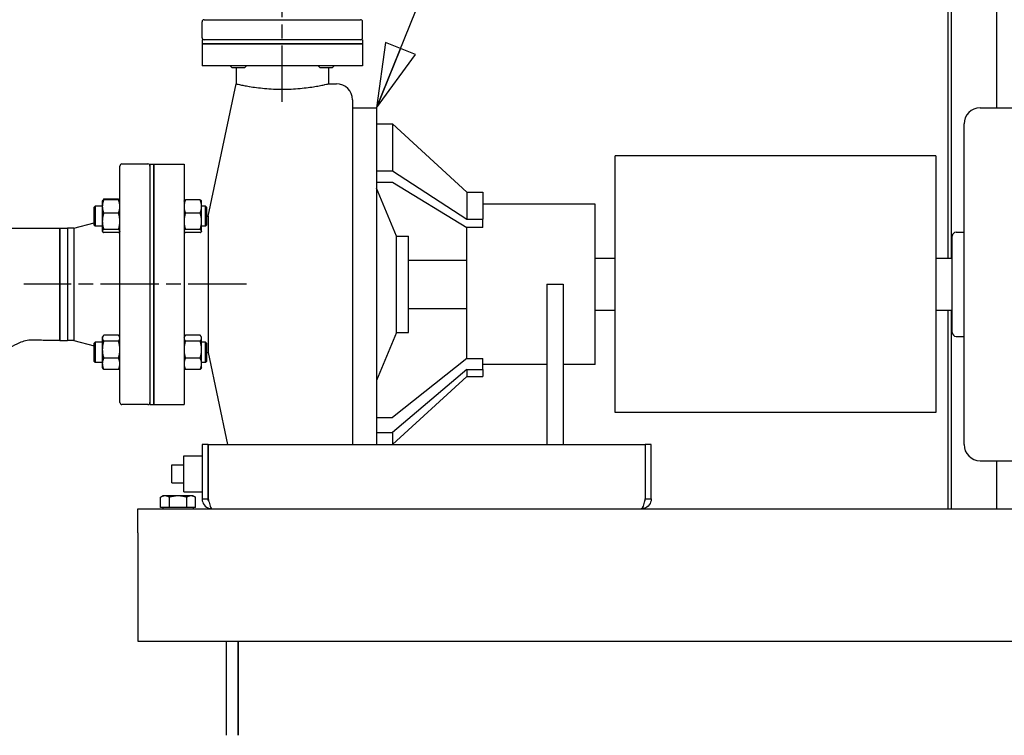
# Model space of a CAD drawing. Header units: inches. Extents: x 4 to 540, y 12 to 340.
# Tile 63 of 122: x 273 to 304, y 115 to 137. Entities that reach past the tile are written whole.
import ezdxf

# ---------------------------------------------------------------- set-up
doc = ezdxf.new("R2010")
doc.units = ezdxf.units.IN
doc.header["$LTSCALE"] = 16
doc.header["$MEASUREMENT"] = 0
doc.linetypes.add('CHAIN', pattern=[0.7087, 0.4724, -0.0591, 0.1181, -0.0591])
doc.layers.get('0').update_dxf_attribs({"lineweight": 25})
doc.layers.add('CENTER', color=7, linetype='CHAIN', lineweight=25)
doc.layers.add('DIMEN', color=7, linetype='Continuous', lineweight=25)
doc.styles.get("Standard").update_dxf_attribs({"font": 'arial.ttf'})
doc.dimstyles.new('DEFAULT-ANSI$7', dxfattribs={"dimscale": 16, "dimtxt": 0.125, "dimasz": 0.125, "dimexe": 0.125, "dimexo": 0.0625, "dimgap": 0.031496, "dimtad": 0, "dimtih": 1, "dimtoh": 1, "dimrnd": 1e-08, "dimzin": 4, "dimdsep": 46, "dimtxsty": 'Standard', "dimblk": 'Filled-1', "dimcen": 0.09, "dimdle": 0.393701, "dimclrd": 256, "dimclre": 256, "dimclrt": 256, "dimadec": 0, "dimazin": 1, "dimtfac": 1.504, "dimtofl": 0, "dimtmove": 0, "dimatfit": 3, "dimldrblk": 'Filled-1', "dimfxl": 1, "dimtolj": 1, "dimtzin": 4, "dimlwd": 25, "dimlwe": 25, "dimarcsym": 0})

# ---------------------------------------------------------------- blocks, each defined once
blk = doc.blocks.new('Filled-1')
at = {"color": 0}
for p, q in [((0, 0), (-1, 0.25)), ((-1, 0.25), (-1, -0.25)), ((-1, 0), (0, 0)), ((-1, -0.25), (0, 0))]:
    blk.add_line(p, q, dxfattribs=at)
at = {"color": 0, "flags": 128}
blk.add_lwpolyline([(-1, -0.25), (0, 0), (-1, 0.25), (-1, -0.25)], dxfattribs=at)
at = {"color": 0}
blk.add_solid([(-1, -0.25), (0, 0), (-1, 0.25), (-1, -0.25)], dxfattribs=at)

msp = doc.modelspace()

# ---------------------------------------------------------------- linework, layer by layer
for p, q in [((302.082, 149.09), (302.082, 130.014)), ((303.497, 134.701), (303.497, 149.046)), ((301.984, 130.014), (301.984, 147.581)), ((278.729, 136.889), (278.729, 137.389)), ((278.792, 137.451), (283.667, 137.451)), ((283.729, 136.889), (283.729, 137.389)), ((283.729, 136.826), (278.729, 136.826)), ((278.729, 136.826), (278.729, 136.701)), ((278.729, 136.701), (283.729, 136.701)), ((278.729, 136.701), (278.729, 136.014)), ((283.729, 136.701), (278.729, 136.701)), ((283.729, 136.826), (283.729, 136.701)), ((283.729, 136.701), (283.729, 136.014)), ((283.729, 136.014), (278.729, 136.014)), ((279.672, 135.951), (279.609, 136.014)), ((280.047, 135.951), (280.109, 136.014)), ((282.412, 135.951), (282.349, 136.014)), ((282.787, 135.951), (282.849, 136.014)), ((280.047, 135.951), (279.672, 135.951)), ((279.789, 135.951), (279.789, 135.451)), ((282.787, 135.951), (282.412, 135.951)), ((282.669, 135.951), (282.669, 135.451)), ((278.917, 131.326), (279.789, 135.451)), ((282.669, 135.451), (282.917, 135.451)), ((283.417, 134.951), (283.417, 124.201)), ((283.417, 134.701), (284.167, 134.701)), ((284.167, 134.701), (284.167, 124.201)), ((302.979, 134.701), (305.079, 134.701)), ((284.167, 134.201), (284.667, 134.201)), ((284.667, 134.201), (284.667, 132.737)), ((286.979, 132.076), (284.667, 134.201)), ((302.479, 124.201), (302.479, 134.201)), ((291.604, 125.201), (291.604, 133.201)), ((301.604, 133.201), (291.604, 133.201)), ((301.604, 133.201), (301.604, 125.201)), ((276.167, 125.514), (276.167, 132.889)), ((277.042, 132.951), (276.229, 132.951)), ((277.104, 132.951), (277.104, 125.451)), ((277.104, 132.951), (277.229, 132.951)), ((277.229, 125.451), (277.229, 132.951)), ((277.229, 132.951), (278.167, 132.951)), ((277.229, 132.951), (277.229, 125.451)), ((278.167, 132.951), (278.167, 125.451)), ((284.167, 132.737), (284.667, 132.737)), ((284.667, 132.737), (286.979, 131.234)), ((284.167, 132.383), (284.667, 132.383)), ((284.667, 132.383), (286.979, 130.969)), ((284.792, 130.701), (284.167, 132.201)), ((286.979, 132.076), (286.979, 131.234)), ((286.979, 132.076), (287.479, 132.076)), ((287.479, 132.076), (287.479, 131.234)), ((275.62, 131.791), (275.624, 131.799)), ((275.62, 131.791), (275.62, 131.626)), ((275.624, 131.799), (275.637, 131.82)), ((276.125, 131.855), (275.662, 131.855)), ((276.125, 131.832), (275.662, 131.832)), ((276.162, 131.799), (276.15, 131.82)), ((276.167, 131.791), (276.162, 131.799)), ((278.167, 131.791), (278.171, 131.799)), ((278.672, 131.832), (278.209, 131.832)), ((278.714, 131.791), (278.709, 131.799)), ((278.714, 131.626), (278.714, 131.791)), ((290.979, 131.701), (287.479, 131.701)), ((290.979, 126.701), (290.979, 131.701)), ((275.37, 131.604), (275.401, 131.635)), ((275.37, 131.041), (275.37, 131.604)), ((275.401, 131.635), (275.401, 131.01)), ((275.62, 131.635), (275.401, 131.635)), ((275.62, 131.626), (275.62, 131.165)), ((276.125, 131.42), (275.662, 131.42)), ((278.672, 131.42), (278.209, 131.42)), ((278.839, 131.635), (278.714, 131.635)), ((278.714, 131.165), (278.714, 131.626)), ((278.839, 131.01), (278.839, 131.635)), ((278.87, 131.604), (278.839, 131.635)), ((278.87, 131.604), (278.87, 131.041)), ((274.729, 130.951), (275.37, 131.118)), ((275.62, 131.165), (275.62, 130.861)), ((278.714, 130.861), (278.714, 131.165)), ((278.87, 131.326), (278.917, 131.326)), ((278.917, 131.326), (278.917, 127.076)), ((286.979, 131.234), (287.479, 131.234)), ((287.479, 130.969), (287.479, 131.234)), ((270.292, 130.951), (274.292, 130.951)), ((274.292, 130.951), (274.292, 127.451)), ((274.292, 127.451), (274.292, 130.951)), ((274.292, 130.951), (274.534, 130.951)), ((274.534, 130.951), (274.534, 127.451)), ((274.729, 130.951), (274.534, 130.951)), ((274.534, 130.951), (274.534, 127.451)), ((274.729, 130.951), (274.729, 127.451)), ((275.37, 131.041), (275.401, 131.01)), ((275.62, 131.01), (275.401, 131.01)), ((275.62, 130.861), (275.62, 130.854)), ((275.62, 130.854), (275.624, 130.846)), ((276.125, 130.91), (275.662, 130.91)), ((276.125, 130.813), (275.662, 130.813)), ((276.167, 130.854), (276.162, 130.846)), ((278.167, 130.854), (278.171, 130.846)), ((278.672, 130.91), (278.209, 130.91)), ((278.672, 130.813), (278.209, 130.813)), ((278.714, 130.854), (278.709, 130.846)), ((278.839, 131.01), (278.714, 131.01)), ((278.714, 130.854), (278.714, 130.861)), ((278.87, 131.041), (278.839, 131.01)), ((287.479, 130.969), (286.979, 130.969)), ((286.979, 126.891), (286.979, 130.969)), ((302.234, 130.826), (302.479, 130.826)), ((284.792, 127.701), (284.792, 130.701)), ((284.792, 130.701), (285.167, 130.701)), ((285.167, 127.701), (285.167, 130.701)), ((302.109, 127.701), (302.109, 130.701)), ((285.167, 129.951), (286.979, 129.951)), ((290.979, 130.014), (291.604, 130.014)), ((301.604, 130.014), (302.109, 130.014)), ((289.479, 129.201), (289.479, 124.201)), ((289.479, 129.201), (289.979, 129.201)), ((289.979, 129.201), (289.979, 124.201)), ((285.167, 128.451), (286.979, 128.451)), ((290.979, 128.389), (291.604, 128.389)), ((301.604, 128.389), (302.109, 128.389)), ((301.984, 122.201), (301.984, 128.389)), ((302.082, 128.389), (302.082, 122.201)), ((284.792, 127.701), (284.167, 126.201)), ((284.792, 127.701), (285.167, 127.701)), ((274.292, 127.451), (274.534, 127.451)), ((274.729, 127.451), (274.534, 127.451)), ((274.729, 127.451), (275.37, 127.284)), ((275.37, 127.361), (275.401, 127.392)), ((275.401, 127.392), (275.401, 126.767)), ((275.62, 127.392), (275.401, 127.392)), ((275.62, 127.548), (275.637, 127.577)), ((275.62, 127.548), (275.62, 127.521)), ((275.62, 127.521), (275.62, 127.164)), ((276.125, 127.612), (275.662, 127.612)), ((276.125, 127.43), (275.662, 127.43)), ((276.167, 127.548), (276.15, 127.577)), ((278.167, 127.548), (278.184, 127.577)), ((278.672, 127.612), (278.209, 127.612)), ((278.672, 127.43), (278.209, 127.43)), ((278.714, 127.548), (278.697, 127.577)), ((278.714, 127.521), (278.714, 127.548)), ((278.714, 127.164), (278.714, 127.521)), ((278.839, 127.392), (278.714, 127.392)), ((278.839, 126.767), (278.839, 127.392)), ((278.87, 127.361), (278.839, 127.392)), ((302.234, 127.576), (302.479, 127.576)), ((275.37, 126.798), (275.37, 127.361)), ((275.62, 127.164), (275.62, 126.723)), ((278.714, 126.723), (278.714, 127.164)), ((278.87, 127.361), (278.87, 126.798)), ((278.87, 127.076), (278.917, 127.076)), ((278.917, 127.076), (279.525, 124.201)), ((275.37, 126.798), (275.401, 126.767)), ((275.62, 126.767), (275.401, 126.767)), ((276.125, 126.898), (275.662, 126.898)), ((278.672, 126.898), (278.209, 126.898)), ((278.839, 126.767), (278.714, 126.767)), ((278.87, 126.798), (278.839, 126.767)), ((286.979, 126.891), (284.667, 125.044)), ((286.979, 126.891), (287.479, 126.891)), ((287.479, 126.545), (287.479, 126.891)), ((275.62, 126.723), (275.62, 126.611)), ((275.62, 126.611), (275.637, 126.582)), ((276.125, 126.547), (275.662, 126.547)), ((276.167, 126.611), (276.15, 126.582)), ((278.167, 126.611), (278.184, 126.582)), ((278.672, 126.547), (278.209, 126.547)), ((278.714, 126.611), (278.697, 126.582)), ((278.714, 126.611), (278.714, 126.723)), ((286.979, 126.545), (284.667, 124.582)), ((286.979, 126.545), (286.979, 126.326)), ((286.979, 126.545), (287.479, 126.545)), ((289.479, 126.701), (287.479, 126.701)), ((287.479, 126.545), (287.479, 126.326)), ((290.979, 126.701), (289.979, 126.701)), ((286.979, 126.326), (284.667, 124.201)), ((286.979, 126.326), (287.479, 126.326)), ((277.042, 125.451), (276.229, 125.451)), ((277.104, 125.451), (277.229, 125.451)), ((277.229, 125.451), (278.167, 125.451)), ((284.167, 125.044), (284.667, 125.044)), ((301.604, 125.201), (291.604, 125.201)), ((284.167, 124.582), (284.667, 124.582)), ((284.667, 124.582), (284.667, 124.201)), ((278.729, 124.201), (278.729, 122.514)), ((278.917, 124.201), (278.729, 124.201)), ((278.917, 122.514), (278.917, 124.201)), ((278.918, 124.201), (278.918, 122.514)), ((278.918, 124.201), (292.541, 124.201)), ((292.541, 124.201), (292.541, 122.514)), ((292.542, 124.201), (292.542, 122.514)), ((292.729, 124.201), (292.542, 124.201)), ((292.729, 122.514), (292.729, 124.201)), ((278.164, 122.735), (278.164, 123.855)), ((278.164, 123.855), (278.729, 123.855)), ((278.917, 123.855), (278.918, 123.855)), ((302.979, 123.701), (305.079, 123.701)), ((303.497, 122.201), (303.497, 123.701)), ((277.784, 123.575), (278.164, 123.575)), ((277.784, 123.015), (277.784, 123.575)), ((277.784, 123.015), (278.164, 123.015)), ((277.51, 122.604), (277.438, 122.562)), ((277.438, 122.241), (277.438, 122.562)), ((277.573, 122.604), (277.51, 122.604)), ((277.979, 122.604), (277.573, 122.604)), ((277.709, 122.241), (277.709, 122.562)), ((278.386, 122.604), (277.979, 122.604)), ((278.164, 122.735), (278.729, 122.735)), ((278.25, 122.241), (278.25, 122.562)), ((278.448, 122.604), (278.386, 122.604)), ((278.448, 122.604), (278.521, 122.562)), ((278.521, 122.241), (278.521, 122.562)), ((278.729, 122.514), (278.917, 122.514)), ((278.917, 122.735), (278.918, 122.735)), ((292.542, 122.514), (292.729, 122.514)), ((276.729, 122.201), (324.729, 122.201)), ((276.729, 121.451), (276.729, 122.201)), ((277.573, 122.241), (277.438, 122.241)), ((277.51, 122.241), (277.51, 122.201)), ((277.709, 122.241), (277.573, 122.241)), ((277.979, 122.241), (277.709, 122.241)), ((278.25, 122.241), (277.979, 122.241)), ((278.386, 122.241), (278.25, 122.241)), ((278.521, 122.241), (278.386, 122.241)), ((278.448, 122.241), (278.448, 122.201)), ((276.729, 121.451), (276.729, 118.076)), ((276.729, 118.076), (324.729, 118.076)), ((279.479, 118.076), (279.479, 115.139)), ((279.479, 118.076), (279.479, 115.139)), ((279.854, 115.139), (279.854, 118.076)), ((279.854, 118.076), (279.854, 115.139))]:
    msp.add_line(p, q)
for centre, radius, start, end in [((278.792, 137.389), 0.0625, 90, 180), ((283.667, 137.389), 0.0625, 0, 90), ((278.792, 136.889), 0.0625, 180, 270), ((283.667, 136.889), 0.0625, 270, 0), ((282.917, 134.951), 0.5, 0, 90), ((302.979, 134.201), 0.5, 90, 180), ((276.229, 132.889), 0.0625, 90, 180), ((277.042, 132.889), 0.0625, 0, 90), ((302.234, 130.701), 0.125, 90, 180), ((302.234, 127.701), 0.125, 180, 270), ((276.229, 125.514), 0.0625, 180, 270), ((277.042, 125.514), 0.0625, 270, 0), ((302.979, 124.201), 0.5, 180, 270)]:
    msp.add_arc(centre, radius, start, end)
for points, knots in [([(279.789, 135.451), (279.789, 135.451), (279.798, 135.449), (279.835, 135.441), (279.863, 135.434), (279.936, 135.419), (279.982, 135.409), (280.083, 135.39), (280.137, 135.38), (280.195, 135.37)], [5.532535, 5.532535, 5.532535, 5.532535, 6.224068, 6.224068, 6.9156, 6.9156, 7.607132, 7.607132, 8.238816, 8.238816, 8.238816, 8.238816]), ([(280.195, 135.37), (280.2, 135.369), (280.206, 135.368), (280.275, 135.357), (280.347, 135.346), (280.504, 135.326), (280.589, 135.316), (280.766, 135.3), (280.859, 135.293), (281.045, 135.285), (281.139, 135.283), (281.32, 135.283), (281.414, 135.285), (281.6, 135.293), (281.693, 135.3), (281.87, 135.316), (281.955, 135.326), (282.112, 135.346), (282.184, 135.357), (282.311, 135.378), (282.371, 135.389), (282.477, 135.409), (282.523, 135.419), (282.596, 135.434), (282.624, 135.441), (282.661, 135.449), (282.669, 135.451), (282.669, 135.451)], [8.238816, 8.238816, 8.238816, 8.238816, 8.298665, 8.298665, 8.990266, 8.990266, 9.681868, 9.681868, 10.373469, 10.373469, 11.065071, 11.065071, 11.756672, 11.756672, 12.448274, 12.448274, 13.139875, 13.139875, 13.831477, 13.831477, 14.523009, 14.523009, 15.214541, 15.214541, 15.906074, 15.906074, 16.597606, 16.597606, 16.597606, 16.597606]), ([(274.292, 127.451), (274.161, 127.451), (274.029, 127.451), (273.741, 127.451), (273.583, 127.465), (273.292, 127.459), (273.157, 127.426), (272.933, 127.329), (272.837, 127.274), (272.513, 127.078), (272.275, 126.952), (271.838, 126.684), (271.632, 126.541), (271.295, 126.445), (271.186, 126.438), (270.964, 126.443), (270.851, 126.451), (270.588, 126.451), (270.44, 126.451), (270.292, 126.451)], [0, 0, 0, 0, 1, 1, 2.200323, 2.200323, 3.221387, 3.221387, 4.057478, 4.057478, 6.110704, 6.110704, 7.961506, 7.961506, 8.778513, 8.778513, 9.647996, 9.647996, 10.77715, 10.77715, 10.77715, 10.77715]), ([(278.736, 122.451), (278.748, 122.39), (278.78, 122.332), (278.825, 122.288), (278.883, 122.233), (278.962, 122.201), (279.042, 122.201)], [-0.8725123, -0.8725123, -0.8725123, -0.8725123, -0.4877015, -0.4877015, -0.4877015, 0, 0, 0, 0]), ([(278.933, 122.451), (278.949, 122.39), (278.965, 122.332), (278.981, 122.288), (279.001, 122.233), (279.022, 122.201), (279.042, 122.201)], [-0.8725123, -0.8725123, -0.8725123, -0.8725123, -0.4877015, -0.4877015, -0.4877015, 0, 0, 0, 0]), ([(292.723, 122.451), (292.711, 122.39), (292.679, 122.332), (292.634, 122.288), (292.576, 122.233), (292.497, 122.201), (292.417, 122.201)], [-0.8725123, -0.8725123, -0.8725123, -0.8725123, -0.4877015, -0.4877015, -0.4877015, 0, 0, 0, 0]), ([(292.525, 122.451), (292.509, 122.39), (292.493, 122.332), (292.477, 122.288), (292.457, 122.233), (292.437, 122.201), (292.417, 122.201)], [-0.8725123, -0.8725123, -0.8725123, -0.8725123, -0.4877015, -0.4877015, -0.4877015, 0, 0, 0, 0])]:
    msp.add_open_spline(points, degree=3, knots=knots)
for points, weights in [([(275.662, 131.832), (275.62, 131.722), (275.62, 131.626)], [1.10906450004, 1.0930923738, 1]), ([(275.624, 131.799), (275.633, 131.814), (275.662, 131.832)], [1.0515215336, 1.09818473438, 1.10906450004]), ([(275.662, 131.855), (275.64, 131.829), (275.63, 131.806)], [1.10906450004, 1.10058521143, 1.07037081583]), ([(276.157, 131.806), (276.147, 131.829), (276.125, 131.855)], [1.07037081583, 1.10058521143, 1.10906450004]), ([(276.125, 131.832), (276.153, 131.814), (276.162, 131.799)], [1.10906450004, 1.09818473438, 1.0515215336]), ([(276.167, 131.626), (276.167, 131.722), (276.125, 131.832)], [1, 1.0930923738, 1.10906450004]), ([(278.209, 131.832), (278.167, 131.722), (278.167, 131.626)], [1.10906450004, 1.0930923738, 1]), ([(278.171, 131.799), (278.18, 131.814), (278.209, 131.832)], [1.0515215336, 1.09818473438, 1.10906450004]), ([(278.672, 131.832), (278.7, 131.814), (278.709, 131.799)], [1.10906450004, 1.09818473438, 1.0515215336]), ([(278.714, 131.626), (278.714, 131.722), (278.672, 131.832)], [1, 1.0930923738, 1.10906450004]), ([(275.62, 131.626), (275.62, 131.53), (275.662, 131.42)], [1, 1.0930923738, 1.10906450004]), ([(275.662, 131.42), (275.62, 131.283), (275.62, 131.165)], [1.10906450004, 1.0930923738, 1]), ([(276.125, 131.42), (276.167, 131.53), (276.167, 131.626)], [1.10906450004, 1.0930923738, 1]), ([(276.167, 131.165), (276.167, 131.283), (276.125, 131.42)], [1, 1.0930923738, 1.10906450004]), ([(278.167, 131.626), (278.167, 131.53), (278.209, 131.42)], [1, 1.0930923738, 1.10906450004]), ([(278.209, 131.42), (278.167, 131.283), (278.167, 131.165)], [1.10906450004, 1.0930923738, 1]), ([(278.672, 131.42), (278.714, 131.53), (278.714, 131.626)], [1.10906450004, 1.0930923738, 1]), ([(278.714, 131.165), (278.714, 131.283), (278.672, 131.42)], [1, 1.0930923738, 1.10906450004]), ([(275.62, 131.165), (275.62, 131.047), (275.662, 130.91)], [1, 1.0930923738, 1.10906450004]), ([(276.125, 130.91), (276.167, 131.047), (276.167, 131.165)], [1.10906450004, 1.0930923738, 1]), ([(278.167, 131.165), (278.167, 131.047), (278.209, 130.91)], [1, 1.0930923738, 1.10906450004]), ([(278.672, 130.91), (278.714, 131.047), (278.714, 131.165)], [1.10906450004, 1.0930923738, 1]), ([(275.662, 130.91), (275.62, 130.884), (275.62, 130.861)], [1.10906450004, 1.0930923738, 1]), ([(275.62, 130.861), (275.62, 130.839), (275.662, 130.813)], [1, 1.0930923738, 1.10906450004]), ([(276.167, 130.861), (276.167, 130.884), (276.125, 130.91)], [1, 1.0930923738, 1.10906450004]), ([(276.125, 130.813), (276.167, 130.839), (276.167, 130.861)], [1.10906450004, 1.0930923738, 1]), ([(278.209, 130.91), (278.167, 130.884), (278.167, 130.861)], [1.10906450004, 1.0930923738, 1]), ([(278.167, 130.861), (278.167, 130.839), (278.209, 130.813)], [1, 1.0930923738, 1.10906450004]), ([(278.714, 130.861), (278.714, 130.884), (278.672, 130.91)], [1, 1.0930923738, 1.10906450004]), ([(278.672, 130.813), (278.714, 130.839), (278.714, 130.861)], [1.10906450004, 1.0930923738, 1]), ([(275.662, 127.612), (275.62, 127.563), (275.62, 127.521)], [1.10906450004, 1.0930923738, 1]), ([(275.62, 127.521), (275.62, 127.479), (275.662, 127.43)], [1, 1.0930923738, 1.10906450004]), ([(275.662, 127.43), (275.62, 127.288), (275.62, 127.164)], [1.10906450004, 1.0930923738, 1]), ([(276.167, 127.521), (276.167, 127.563), (276.125, 127.612)], [1, 1.0930923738, 1.10906450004]), ([(276.125, 127.43), (276.167, 127.479), (276.167, 127.521)], [1.10906450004, 1.0930923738, 1]), ([(276.167, 127.164), (276.167, 127.288), (276.125, 127.43)], [1, 1.0930923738, 1.10906450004]), ([(278.209, 127.612), (278.167, 127.563), (278.167, 127.521)], [1.10906450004, 1.0930923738, 1]), ([(278.167, 127.521), (278.167, 127.479), (278.209, 127.43)], [1, 1.0930923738, 1.10906450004]), ([(278.209, 127.43), (278.167, 127.288), (278.167, 127.164)], [1.10906450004, 1.0930923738, 1]), ([(278.714, 127.521), (278.714, 127.563), (278.672, 127.612)], [1, 1.0930923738, 1.10906450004]), ([(278.672, 127.43), (278.714, 127.479), (278.714, 127.521)], [1.10906450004, 1.0930923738, 1]), ([(278.714, 127.164), (278.714, 127.288), (278.672, 127.43)], [1, 1.0930923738, 1.10906450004]), ([(275.62, 127.164), (275.62, 127.04), (275.662, 126.898)], [1, 1.0930923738, 1.10906450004]), ([(276.125, 126.898), (276.167, 127.04), (276.167, 127.164)], [1.10906450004, 1.0930923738, 1]), ([(278.167, 127.164), (278.167, 127.04), (278.209, 126.898)], [1, 1.0930923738, 1.10906450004]), ([(278.672, 126.898), (278.714, 127.04), (278.714, 127.164)], [1.10906450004, 1.0930923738, 1]), ([(275.662, 126.898), (275.62, 126.804), (275.62, 126.723)], [1.10906450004, 1.0930923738, 1]), ([(276.167, 126.723), (276.167, 126.804), (276.125, 126.898)], [1, 1.0930923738, 1.10906450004]), ([(278.209, 126.898), (278.167, 126.804), (278.167, 126.723)], [1.10906450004, 1.0930923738, 1]), ([(278.714, 126.723), (278.714, 126.804), (278.672, 126.898)], [1, 1.0930923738, 1.10906450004]), ([(275.62, 126.723), (275.62, 126.641), (275.662, 126.547)], [1, 1.0930923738, 1.10906450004]), ([(275.662, 126.547), (275.646, 126.565), (275.637, 126.582)], [1.10906450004, 1.10307861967, 1.0862609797]), ([(276.125, 126.547), (276.167, 126.641), (276.167, 126.723)], [1.10906450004, 1.0930923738, 1]), ([(276.15, 126.582), (276.141, 126.565), (276.125, 126.547)], [1.0862609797, 1.10307861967, 1.10906450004]), ([(278.167, 126.723), (278.167, 126.641), (278.209, 126.547)], [1, 1.0930923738, 1.10906450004]), ([(278.209, 126.547), (278.193, 126.565), (278.184, 126.582)], [1.10906450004, 1.10307861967, 1.0862609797]), ([(278.672, 126.547), (278.714, 126.641), (278.714, 126.723)], [1.10906450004, 1.0930923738, 1]), ([(278.697, 126.582), (278.687, 126.565), (278.672, 126.547)], [1.0862609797, 1.10307861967, 1.10906450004]), ([(277.573, 122.604), (277.51, 122.604), (277.438, 122.562)], [1, 1.0379548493, 1]), ([(277.709, 122.562), (277.636, 122.604), (277.573, 122.604)], [1, 1.0379548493, 1]), ([(277.979, 122.604), (277.854, 122.604), (277.709, 122.562)], [1, 1.0379548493, 1]), ([(278.25, 122.562), (278.105, 122.604), (277.979, 122.604)], [1, 1.0379548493, 1]), ([(278.386, 122.604), (278.323, 122.604), (278.25, 122.562)], [1, 1.0379548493, 1]), ([(278.521, 122.562), (278.448, 122.604), (278.386, 122.604)], [1, 1.0379548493, 1])]:
    msp.add_rational_spline(points, weights, degree=2)
for points in [[(278.729, 122.514), (278.729, 122.493), (278.731, 122.472), (278.736, 122.451)], [(278.933, 122.451), (278.923, 122.47), (278.917, 122.492), (278.917, 122.514)], [(278.918, 122.514), (278.923, 122.493), (278.928, 122.472), (278.933, 122.451)], [(292.525, 122.451), (292.536, 122.47), (292.542, 122.492), (292.542, 122.514)], [(292.541, 122.514), (292.536, 122.493), (292.531, 122.472), (292.525, 122.451)], [(292.729, 122.514), (292.729, 122.493), (292.727, 122.472), (292.723, 122.451)]]:
    msp.add_open_spline(points, degree=3)
at = {"layer": 'CENTER', "linetype": 'CHAIN', "ltscale": 0.232557}
msp.add_line((281.229, 134.889), (281.229, 141.589), dxfattribs=at)
at = {"layer": 'CENTER', "linetype": 'CHAIN', "ltscale": 0.240782}
msp.add_line((280.112, 129.201), (273.174, 129.201), dxfattribs=at)

# ---------------------------------------------------------------- leaders
at = {"layer": 'DIMEN', "linetype": 'Continuous', "lineweight": 25, "annotation_type": 0, "has_hookline": 1, "hookline_direction": 0, "text_width": 19.738}
msp.add_leader([(284.167, 134.701), (295.368, 162.543), (297.368, 162.543)], dimstyle='DEFAULT-ANSI$7', override={"dimtad": 0}, dxfattribs=at)

doc.saveas('drawing.dxf')
